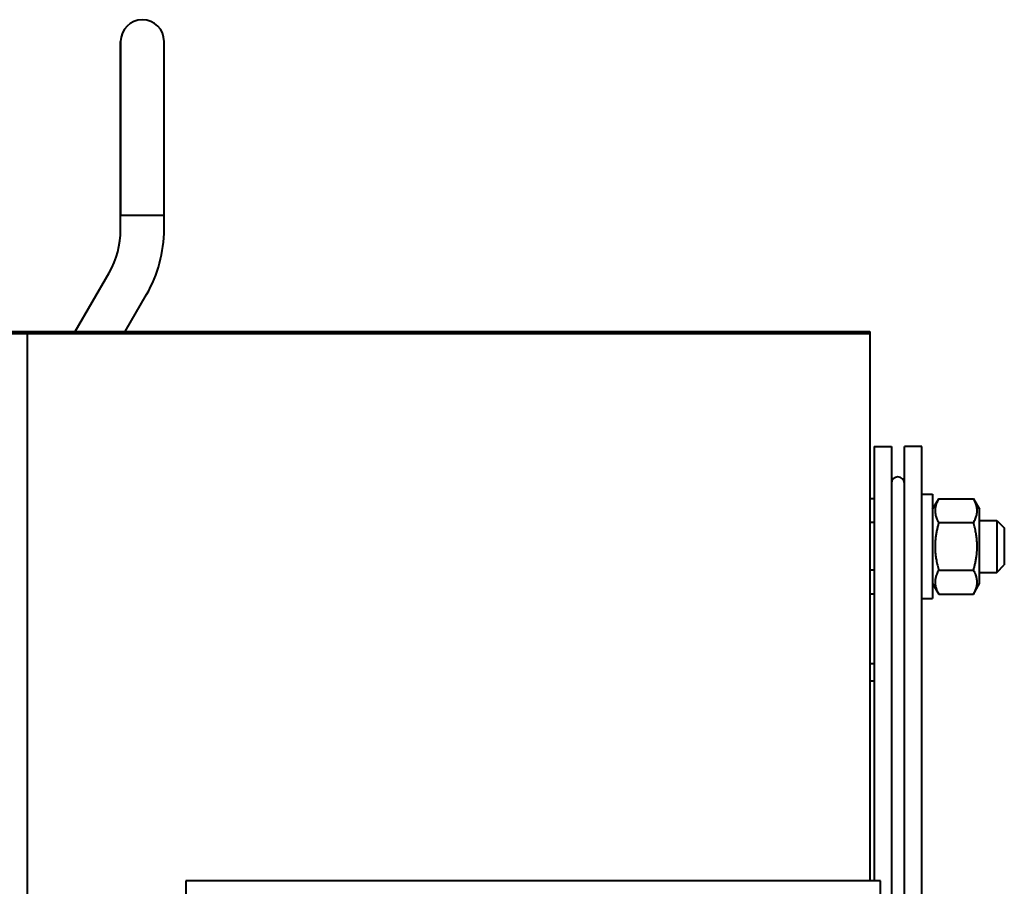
# Model space of a CAD drawing. Header units: millimetres. Extents: x -4428 to 3866, y -3426 to 3855.
# Tile 157 of 191: x 2874 to 3100, y -157 to 42. Entities that reach past the tile are written whole.
import ezdxf

# ---------------------------------------------------------------- set-up
doc = ezdxf.new("R2010")
doc.units = ezdxf.units.MM
doc.linetypes.add('K5LT_BASIC', pattern=[0])
doc.layers.add('Системный слой', color=7, linetype='Continuous')

# ---------------------------------------------------------------- blocks, each defined once
blk = doc.blocks.new('U16')
at = {"layer": 'Системный слой', "color": 150, "linetype": 'K5LT_BASIC', "lineweight": 40, "true_color": 0x0080ff}
for p, q in [((2896.93, -2.67), (2896.93, 37.33)), ((2896.93, 37.33), (2896.93, -2.65)), ((2906.93, -2.67), (2906.93, 37.33)), ((2896.93, -5.95), (2896.93, -2.65)), ((2896.93, -2.67), (2896.93, -2.65)), ((2896.93, -2.67), (2896.93, -2.67)), ((2896.93, -2.67), (2906.93, -2.67)), ((2906.93, -2.67), (2906.93, -2.65)), ((2906.93, -5.95), (2906.93, -2.65)), ((2886.46, -29.45), (2894.25, -15.95)), ((2898, -29.45), (2902.91, -20.95)), ((1814.43, -29.45), (3069.43, -29.45)), ((3069.43, -29.45), (3069.43, -29.95)), ((2089.43, -29.95), (2875.43, -29.95)), ((2875.43, -29.95), (2875.43, -724.95)), ((2875.43, -29.95), (3069.43, -29.95)), ((3069.43, -29.95), (3069.43, -155.95)), ((3070.43, -55.95), (3074.43, -55.95)), ((3070.43, -55.95), (3070.43, -155.95)), ((3074.43, -55.95), (3074.43, -623.95)), ((3077.43, -623.95), (3077.43, -55.95)), ((3081.43, -55.95), (3077.43, -55.95)), ((3081.43, -623.95), (3081.43, -55.95)), ((3070.43, -67.98), (3069.43, -67.98)), ((3081.43, -66.95), (3083.93, -66.95)), ((3083.93, -66.95), (3083.93, -90.95)), ((3083.93, -70.4), (3085.33, -67.98)), ((3083.93, -70.4), (3085.33, -67.98)), ((3085.33, -67.98), (3093.33, -67.98)), ((3093.33, -67.98), (3094.73, -70.4)), ((3094.73, -87.5), (3094.73, -70.4)), ((3070.43, -73.47), (3069.43, -73.47)), ((3085.33, -73.47), (3093.33, -73.47)), ((3094.73, -72.95), (3098.68, -72.95)), ((3098.68, -72.95), (3098.68, -84.95)), ((3098.68, -72.95), (3100.43, -74.7)), ((3100.43, -74.7), (3100.43, -83.2)), ((3098.68, -84.95), (3100.43, -83.2)), ((3070.43, -84.44), (3069.43, -84.44)), ((3085.33, -84.44), (3093.33, -84.44)), ((3094.73, -84.95), (3098.68, -84.95)), ((3083.93, -87.5), (3085.33, -89.92)), ((3083.93, -87.5), (3085.33, -89.92)), ((3093.33, -89.92), (3094.73, -87.5)), ((3070.43, -89.92), (3069.43, -89.92)), ((3085.33, -89.92), (3093.33, -89.92)), ((3081.43, -90.95), (3083.93, -90.95)), ((3070.43, -105.95), (3069.43, -105.95)), ((3070.43, -109.95), (3069.43, -109.95)), ((2911.93, -155.95), (2911.93, -255.95)), ((3071.93, -155.95), (2911.93, -155.95)), ((3071.93, -255.95), (3071.93, -155.95))]:
    blk.add_line(p, q, dxfattribs=at)
for centre, radius, start, end in [((2901.93, 37.33), 5, 0, 180), ((2876.93, -5.95), 20, 330, 0), ((2876.93, -5.95), 20, 330, 0), ((2876.93, -5.95), 30, 330, 0), ((3075.93, -64.45), 1.5, 0, 180)]:
    blk.add_arc(centre, radius, start, end, dxfattribs=at)
for points, knots in [([(3085.33, -67.98), (3085.15, -68.29), (3084.91, -68.76), (3084.7, -69.35), (3084.59, -69.73), (3084.53, -70.06), (3084.49, -70.39), (3084.48, -70.7), (3084.49, -71.02), (3084.52, -71.32), (3084.58, -71.64), (3084.67, -72.01), (3084.88, -72.62), (3085.13, -73.13), (3085.33, -73.47)], [0, 0, 0, 0, 2.598015, 3.881107, 4.839601, 5.73075, 6.542456, 7.499701, 8.245263, 9.112845, 9.974779, 10.829749, 12.096374, 15, 15, 15, 15]), ([(3093.33, -73.47), (3093.51, -73.16), (3093.75, -72.69), (3093.96, -72.11), (3094.07, -71.72), (3094.13, -71.39), (3094.17, -71.06), (3094.19, -70.75), (3094.18, -70.44), (3094.14, -70.13), (3094.08, -69.81), (3093.99, -69.44), (3093.78, -68.83), (3093.53, -68.33), (3093.33, -67.98)], [0, 0, 0, 0, 2.598015, 3.881107, 4.839601, 5.73075, 6.542456, 7.499701, 8.245263, 9.112845, 9.974779, 10.829749, 12.096374, 15, 15, 15, 15]), ([(3085.33, -73.47), (3085.26, -73.72), (3085.12, -74.22), (3084.92, -75.03), (3084.75, -75.9), (3084.6, -76.84), (3084.54, -77.52), (3084.51, -77.94), (3084.49, -78.22), (3084.48, -78.65), (3084.48, -79.18), (3084.49, -79.69), (3084.52, -80.17), (3084.56, -80.64), (3084.64, -81.3), (3084.78, -82.19), (3085.01, -83.3), (3085.22, -84.06), (3085.33, -84.44)], [0, 0, 0, 0, 2.939947, 5.879893, 9.40783, 12.935766, 16.692627, 17.123365, 17.687913, 19.835521, 21.98313, 23.782738, 25.582346, 27.381955, 29.181563, 33.055753, 37.527877, 42, 42, 42, 42]), ([(3093.33, -84.44), (3093.41, -84.19), (3093.54, -83.69), (3093.74, -82.88), (3093.91, -82.01), (3094.06, -81.07), (3094.12, -80.39), (3094.15, -79.97), (3094.17, -79.69), (3094.18, -79.26), (3094.18, -78.73), (3094.17, -78.22), (3094.14, -77.74), (3094.1, -77.26), (3094.02, -76.61), (3093.88, -75.72), (3093.65, -74.61), (3093.44, -73.85), (3093.33, -73.47)], [0, 0, 0, 0, 2.939947, 5.879893, 9.40783, 12.935766, 16.692627, 17.123365, 17.687913, 19.835521, 21.98313, 23.782738, 25.582346, 27.381955, 29.181563, 33.055753, 37.527877, 42, 42, 42, 42]), ([(3085.33, -84.44), (3085.15, -84.75), (3084.91, -85.21), (3084.7, -85.8), (3084.59, -86.19), (3084.53, -86.52), (3084.49, -86.84), (3084.48, -87.16), (3084.49, -87.47), (3084.52, -87.78), (3084.58, -88.1), (3084.67, -88.46), (3084.88, -89.08), (3085.13, -89.58), (3085.33, -89.92)], [0, 0, 0, 0, 2.598015, 3.881107, 4.839601, 5.73075, 6.542456, 7.499701, 8.245263, 9.112845, 9.974779, 10.829749, 12.096374, 15, 15, 15, 15]), ([(3093.33, -89.92), (3093.51, -89.62), (3093.75, -89.15), (3093.96, -88.56), (3094.07, -88.18), (3094.13, -87.85), (3094.17, -87.52), (3094.19, -87.21), (3094.18, -86.89), (3094.14, -86.58), (3094.08, -86.27), (3093.99, -85.9), (3093.78, -85.29), (3093.53, -84.78), (3093.33, -84.44)], [0, 0, 0, 0, 2.598015, 3.881107, 4.839601, 5.73075, 6.542456, 7.499701, 8.245263, 9.112845, 9.974779, 10.829749, 12.096374, 15, 15, 15, 15])]:
    blk.add_open_spline(points, degree=3, knots=knots, dxfattribs=at)

msp = doc.modelspace()

# ---------------------------------------------------------------- block references
at = {"layer": 'Системный слой'}
msp.add_blockref('U16', (0, 0), dxfattribs=at)

doc.saveas('drawing.dxf')
